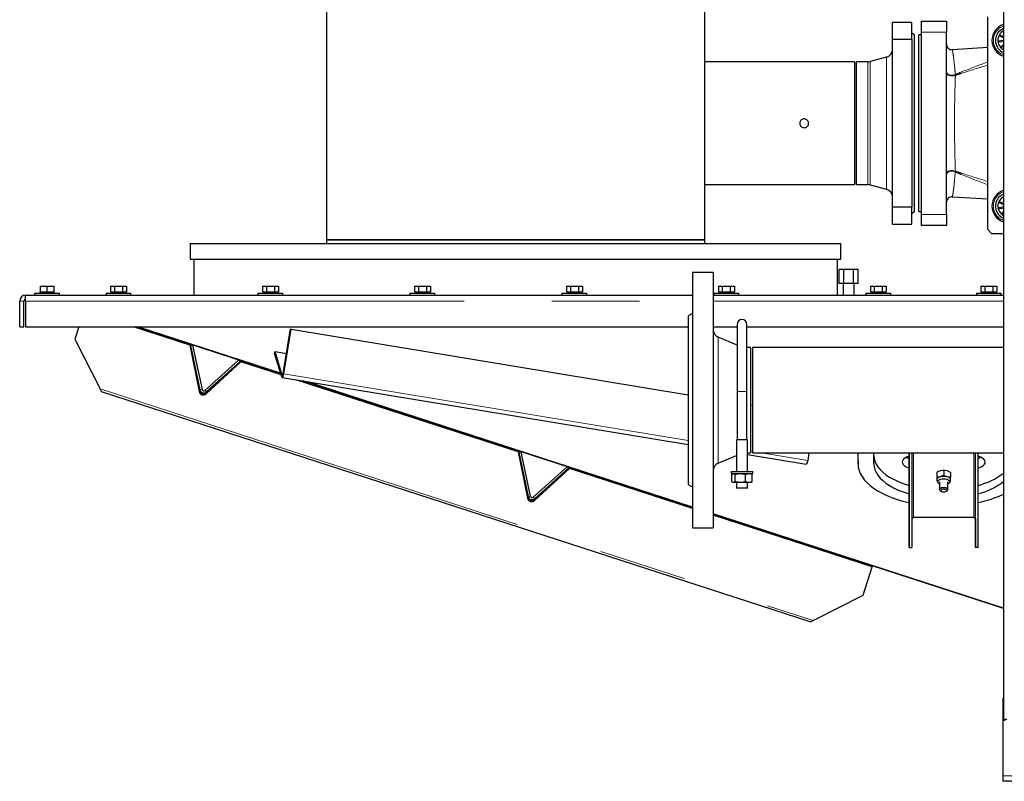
# Model space of a CAD drawing. Header units: millimetres. Extents: x 27 to 261, y 60 to 147.
# Tile 40 of 75: x 146 to 160, y 63 to 74. Entities that reach past the tile are written whole.
import ezdxf

# ---------------------------------------------------------------- set-up
doc = ezdxf.new("R2010")
doc.units = ezdxf.units.MM
doc.linetypes.add('PHANTOM', pattern=[12.7, 6.35, -1.27, 1.27, -1.27, 1.27, -1.27])

msp = doc.modelspace()

# ---------------------------------------------------------------- linework, layer by layer
at = {"color": 7, "linetype": 'Continuous', "lineweight": 25}
for p, q in [((159.91, 88.882), (159.91, 63.78)), ((150.108, 79.435), (150.108, 70.735)), ((155.588, 70.735), (155.588, 79.435)), ((158.304, 73.641), (158.304, 73.885)), ((158.584, 73.885), (158.304, 73.885)), ((158.584, 73.641), (158.584, 73.885)), ((158.724, 73.905), (159.084, 73.905)), ((158.724, 73.745), (158.724, 73.905)), ((159.084, 73.905), (159.084, 73.745)), ((159.684, 70.885), (159.684, 73.965)), ((158.624, 73.705), (158.584, 73.728)), ((158.624, 71.145), (158.624, 73.705)), ((158.724, 73.705), (158.684, 73.705)), ((158.684, 71.145), (158.684, 73.705)), ((158.724, 71.105), (158.724, 73.745)), ((159.084, 71.105), (159.084, 73.745)), ((159.852, 73.707), (159.846, 73.697)), ((159.846, 73.697), (159.91, 73.661)), ((159.91, 73.674), (159.852, 73.707)), ((158.304, 73.641), (158.584, 73.641)), ((158.304, 71.209), (158.304, 73.641)), ((158.584, 73.641), (158.584, 71.209)), ((159.91, 73.622), (159.829, 73.613)), ((159.829, 73.613), (159.83, 73.602)), ((159.83, 73.602), (159.91, 73.611)), ((159.91, 73.565), (159.865, 73.524)), ((159.684, 73.522), (159.169, 73.49)), ((159.865, 73.524), (159.873, 73.516)), ((159.873, 73.516), (159.91, 73.55)), ((159.893, 73.534), (159.875, 73.533)), ((157.754, 73.314), (155.588, 73.314)), ((157.754, 73.314), (157.754, 71.536)), ((157.948, 73.314), (157.784, 73.314)), ((157.784, 71.536), (157.784, 73.314)), ((158.215, 73.381), (157.979, 73.318)), ((155.588, 71.536), (157.754, 71.536)), ((157.784, 71.536), (157.948, 71.536)), ((157.979, 71.532), (158.215, 71.468)), ((159.169, 71.359), (159.684, 71.328)), ((159.843, 71.291), (159.839, 71.28)), ((159.839, 71.28), (159.91, 71.25)), ((159.91, 71.262), (159.843, 71.291)), ((159.909, 71.361), (159.899, 71.355)), ((159.899, 71.355), (159.91, 71.337)), ((159.91, 71.359), (159.909, 71.361)), ((158.584, 71.209), (158.304, 71.209)), ((158.304, 70.965), (158.304, 71.209)), ((158.584, 70.965), (158.584, 71.209)), ((158.584, 71.122), (158.624, 71.145)), ((158.684, 71.145), (158.724, 71.145)), ((159.91, 71.213), (159.831, 71.195)), ((159.831, 71.195), (159.834, 71.184)), ((159.834, 71.184), (159.91, 71.202)), ((159.91, 71.148), (159.878, 71.111)), ((159.886, 71.104), (159.91, 71.131)), ((158.724, 70.945), (158.724, 71.105)), ((159.084, 71.105), (159.084, 70.945)), ((159.878, 71.111), (159.886, 71.104)), ((158.304, 70.965), (158.584, 70.965)), ((159.084, 70.945), (158.724, 70.945)), ((159.684, 70.885), (159.744, 70.825)), ((150.108, 70.735), (150.108, 70.685)), ((150.108, 70.735), (155.588, 70.735)), ((152.848, 70.735), (150.108, 70.735)), ((155.588, 70.735), (152.848, 70.735)), ((155.588, 70.685), (155.588, 70.735)), ((159.91, 70.825), (159.744, 70.825)), ((148.138, 70.685), (148.138, 70.455)), ((148.138, 70.685), (157.558, 70.685)), ((157.558, 70.455), (157.558, 70.685)), ((148.138, 70.455), (157.558, 70.455)), ((148.188, 70.455), (148.188, 69.935)), ((157.508, 69.935), (157.508, 70.455)), ((157.53, 70.105), (157.53, 70.305)), ((157.599, 70.305), (157.53, 70.305)), ((157.599, 70.105), (157.599, 70.305)), ((157.737, 70.305), (157.599, 70.305)), ((157.737, 70.105), (157.737, 70.305)), ((157.807, 70.305), (157.737, 70.305)), ((157.807, 70.105), (157.807, 70.305)), ((155.708, 70.265), (155.408, 70.265)), ((155.408, 70.265), (155.408, 66.565)), ((155.708, 70.265), (155.708, 66.565)), ((145.963, 70.065), (145.963, 69.985)), ((145.963, 70.065), (146.063, 70.065)), ((146.063, 70.065), (146.063, 69.985)), ((146.063, 70.065), (146.163, 70.065)), ((146.163, 70.065), (146.163, 69.985)), ((146.983, 70.065), (146.983, 69.985)), ((146.983, 70.065), (147.04, 70.065)), ((147.04, 70.065), (147.04, 69.985)), ((147.04, 70.065), (147.156, 70.065)), ((147.156, 70.065), (147.156, 69.985)), ((147.156, 70.065), (147.214, 70.065)), ((147.214, 70.065), (147.214, 69.985)), ((149.183, 70.065), (149.183, 69.985)), ((149.183, 70.065), (149.24, 70.065)), ((149.24, 70.065), (149.24, 69.985)), ((149.24, 70.065), (149.356, 70.065)), ((149.356, 70.065), (149.356, 69.985)), ((149.356, 70.065), (149.414, 70.065)), ((149.414, 70.065), (149.414, 69.985)), ((151.383, 70.065), (151.383, 69.985)), ((151.383, 70.065), (151.44, 70.065)), ((151.44, 70.065), (151.44, 69.985)), ((151.44, 70.065), (151.556, 70.065)), ((151.556, 70.065), (151.556, 69.985)), ((151.556, 70.065), (151.614, 70.065)), ((151.614, 70.065), (151.614, 69.985)), ((153.583, 70.065), (153.583, 69.985)), ((153.583, 70.065), (153.64, 70.065)), ((153.64, 70.065), (153.64, 69.985)), ((153.64, 70.065), (153.756, 70.065)), ((153.756, 70.065), (153.756, 69.985)), ((153.756, 70.065), (153.814, 70.065)), ((153.814, 70.065), (153.814, 69.985)), ((155.783, 70.065), (155.783, 69.985)), ((155.783, 70.065), (155.84, 70.065)), ((155.84, 70.065), (155.84, 69.985)), ((155.84, 70.065), (155.956, 70.065)), ((155.956, 70.065), (155.956, 69.985)), ((155.956, 70.065), (156.014, 70.065)), ((156.014, 70.065), (156.014, 69.985)), ((157.599, 70.105), (157.53, 70.105)), ((157.588, 70.105), (157.588, 69.935)), ((157.737, 70.105), (157.599, 70.105)), ((157.807, 70.105), (157.737, 70.105)), ((157.748, 69.935), (157.748, 70.105)), ((157.983, 70.065), (157.983, 69.985)), ((157.983, 70.065), (158.04, 70.065)), ((158.04, 70.065), (158.04, 69.985)), ((158.04, 70.065), (158.156, 70.065)), ((158.156, 70.065), (158.156, 69.985)), ((158.156, 70.065), (158.214, 70.065)), ((158.214, 70.065), (158.214, 69.985)), ((159.583, 70.065), (159.583, 69.985)), ((159.583, 70.065), (159.64, 70.065)), ((159.64, 70.065), (159.64, 69.985)), ((159.64, 70.065), (159.756, 70.065)), ((159.756, 70.065), (159.756, 69.985)), ((159.756, 70.065), (159.814, 70.065)), ((159.814, 70.065), (159.814, 69.985)), ((145.668, 69.475), (145.668, 69.85)), ((145.728, 69.475), (145.728, 69.85)), ((145.753, 69.935), (155.408, 69.935)), ((145.753, 69.931), (145.753, 69.935)), ((145.753, 69.85), (145.753, 69.931)), ((145.753, 69.85), (145.753, 69.475)), ((145.883, 69.965), (145.883, 69.935)), ((145.883, 69.965), (146.243, 69.965)), ((145.958, 69.985), (145.958, 69.965)), ((145.958, 69.985), (145.963, 69.985)), ((145.963, 69.985), (145.985, 69.985)), ((145.985, 69.985), (146.041, 69.985)), ((146.041, 69.985), (146.063, 69.985)), ((146.063, 69.985), (146.085, 69.985)), ((146.085, 69.985), (146.141, 69.985)), ((146.141, 69.985), (146.163, 69.985)), ((146.163, 69.985), (146.168, 69.985)), ((146.168, 69.965), (146.168, 69.985)), ((146.243, 69.935), (146.243, 69.965)), ((146.918, 69.965), (146.918, 69.935)), ((146.918, 69.965), (147.098, 69.965)), ((146.983, 69.985), (146.996, 69.985)), ((146.993, 69.985), (146.993, 69.965)), ((146.996, 69.985), (147.028, 69.985)), ((147.028, 69.985), (147.04, 69.985)), ((147.04, 69.985), (147.066, 69.985)), ((147.066, 69.985), (147.13, 69.985)), ((147.098, 69.965), (147.278, 69.965)), ((147.13, 69.985), (147.156, 69.985)), ((147.156, 69.985), (147.169, 69.985)), ((147.169, 69.985), (147.201, 69.985)), ((147.201, 69.985), (147.214, 69.985)), ((147.203, 69.965), (147.203, 69.985)), ((147.278, 69.935), (147.278, 69.965)), ((149.118, 69.965), (149.118, 69.935)), ((149.118, 69.965), (149.298, 69.965)), ((149.183, 69.985), (149.196, 69.985)), ((149.193, 69.985), (149.193, 69.965)), ((149.196, 69.985), (149.228, 69.985)), ((149.228, 69.985), (149.24, 69.985)), ((149.24, 69.985), (149.266, 69.985)), ((149.266, 69.985), (149.33, 69.985)), ((149.298, 69.965), (149.478, 69.965)), ((149.33, 69.985), (149.356, 69.985)), ((149.356, 69.985), (149.369, 69.985)), ((149.369, 69.985), (149.401, 69.985)), ((149.401, 69.985), (149.414, 69.985)), ((149.403, 69.965), (149.403, 69.985)), ((149.478, 69.935), (149.478, 69.965)), ((151.318, 69.965), (151.318, 69.935)), ((151.318, 69.965), (151.498, 69.965)), ((151.383, 69.985), (151.396, 69.985)), ((151.393, 69.985), (151.393, 69.965)), ((151.396, 69.985), (151.428, 69.985)), ((151.428, 69.985), (151.44, 69.985)), ((151.44, 69.985), (151.466, 69.985)), ((151.466, 69.985), (151.53, 69.985)), ((151.498, 69.965), (151.678, 69.965)), ((151.53, 69.985), (151.556, 69.985)), ((151.556, 69.985), (151.569, 69.985)), ((151.569, 69.985), (151.601, 69.985)), ((151.601, 69.985), (151.614, 69.985)), ((151.603, 69.965), (151.603, 69.985)), ((151.678, 69.935), (151.678, 69.965)), ((153.518, 69.965), (153.518, 69.935)), ((153.518, 69.965), (153.698, 69.965)), ((153.583, 69.985), (153.596, 69.985)), ((153.593, 69.985), (153.593, 69.965)), ((153.596, 69.985), (153.628, 69.985)), ((153.628, 69.985), (153.64, 69.985)), ((153.64, 69.985), (153.666, 69.985)), ((153.666, 69.985), (153.73, 69.985)), ((153.698, 69.965), (153.878, 69.965)), ((153.73, 69.985), (153.756, 69.985)), ((153.756, 69.985), (153.769, 69.985)), ((153.769, 69.985), (153.801, 69.985)), ((153.801, 69.985), (153.814, 69.985)), ((153.803, 69.965), (153.803, 69.985)), ((153.878, 69.935), (153.878, 69.965)), ((155.708, 69.935), (159.91, 69.935)), ((155.718, 69.965), (155.718, 69.935)), ((155.718, 69.965), (155.898, 69.965)), ((155.783, 69.985), (155.796, 69.985)), ((155.793, 69.985), (155.793, 69.965)), ((155.796, 69.985), (155.828, 69.985)), ((155.828, 69.985), (155.84, 69.985)), ((155.84, 69.985), (155.866, 69.985)), ((155.866, 69.985), (155.93, 69.985)), ((155.898, 69.965), (156.078, 69.965)), ((155.93, 69.985), (155.956, 69.985)), ((155.956, 69.985), (155.969, 69.985)), ((155.969, 69.985), (156.001, 69.985)), ((156.001, 69.985), (156.014, 69.985)), ((156.003, 69.965), (156.003, 69.985)), ((156.078, 69.935), (156.078, 69.965)), ((157.918, 69.965), (157.918, 69.935)), ((157.918, 69.965), (158.098, 69.965)), ((157.983, 69.985), (157.996, 69.985)), ((157.993, 69.985), (157.993, 69.965)), ((157.996, 69.985), (158.028, 69.985)), ((158.028, 69.985), (158.04, 69.985)), ((158.04, 69.985), (158.066, 69.985)), ((158.066, 69.985), (158.13, 69.985)), ((158.098, 69.965), (158.278, 69.965)), ((158.13, 69.985), (158.156, 69.985)), ((158.156, 69.985), (158.169, 69.985)), ((158.169, 69.985), (158.201, 69.985)), ((158.201, 69.985), (158.214, 69.985)), ((158.203, 69.965), (158.203, 69.985)), ((158.278, 69.935), (158.278, 69.965)), ((159.518, 69.965), (159.518, 69.935)), ((159.518, 69.965), (159.698, 69.965)), ((159.583, 69.985), (159.596, 69.985)), ((159.593, 69.985), (159.593, 69.965)), ((159.596, 69.985), (159.628, 69.985)), ((159.628, 69.985), (159.64, 69.985)), ((159.64, 69.985), (159.666, 69.985)), ((159.666, 69.985), (159.73, 69.985)), ((159.698, 69.965), (159.878, 69.965)), ((159.73, 69.985), (159.756, 69.985)), ((159.756, 69.985), (159.769, 69.985)), ((159.769, 69.985), (159.801, 69.985)), ((159.801, 69.985), (159.814, 69.985)), ((159.803, 69.965), (159.803, 69.985)), ((159.878, 69.935), (159.878, 69.965)), ((155.408, 69.669), (155.348, 69.635)), ((155.348, 69.635), (155.348, 67.195)), ((145.668, 69.475), (145.728, 69.475)), ((145.753, 69.475), (155.348, 69.475)), ((146.522, 69.475), (146.465, 69.298)), ((148.129, 69.21), (147.314, 69.475)), ((149.447, 68.797), (147.362, 69.475)), ((149.483, 68.797), (149.588, 69.446)), ((149.492, 68.796), (149.596, 69.445)), ((149.588, 69.446), (149.596, 69.445)), ((149.596, 69.445), (155.348, 68.494)), ((155.708, 69.475), (156.056, 69.475)), ((156.056, 69.512), (156.056, 68.542)), ((156.196, 68.542), (156.196, 69.512)), ((156.196, 69.475), (159.91, 69.475)), ((146.465, 69.298), (146.832, 68.577)), ((156.056, 69.211), (155.781, 69.328)), ((148.133, 69.224), (148.129, 69.21)), ((148.129, 69.21), (148.264, 68.538)), ((148.133, 69.224), (148.268, 68.552)), ((148.171, 69.212), (148.142, 69.206)), ((148.142, 69.206), (148.278, 68.562)), ((148.171, 69.212), (148.308, 68.569)), ((156.248, 69.176), (156.196, 69.176)), ((156.248, 69.176), (156.248, 67.654)), ((159.91, 69.176), (156.278, 69.176)), ((156.278, 69.176), (156.278, 67.654)), ((148.837, 68.995), (148.349, 68.555)), ((148.858, 68.973), (148.837, 68.995)), ((149.357, 69.092), (149.365, 69.118)), ((149.461, 68.751), (149.357, 69.092)), ((149.47, 68.776), (149.365, 69.118)), ((149.365, 69.118), (149.531, 69.09)), ((148.366, 68.505), (148.87, 68.969)), ((148.858, 68.973), (148.369, 68.533)), ((148.371, 68.519), (148.875, 68.983)), ((148.875, 68.983), (148.87, 68.969)), ((149.453, 68.78), (148.87, 68.969)), ((149.467, 68.743), (155.348, 67.771)), ((152.884, 67.665), (149.666, 68.71)), ((155.408, 66.86), (149.765, 68.694)), ((146.85, 68.542), (157.121, 65.205)), ((156.056, 68.542), (156.056, 67.842)), ((156.196, 67.842), (156.196, 68.542)), ((156.248, 68.345), (156.278, 68.34)), ((156.046, 67.842), (156.046, 67.382)), ((156.126, 67.842), (156.046, 67.842)), ((156.206, 67.842), (156.126, 67.842)), ((156.206, 67.382), (156.206, 67.842)), ((152.889, 67.679), (152.884, 67.665)), ((152.884, 67.665), (153.019, 66.993)), ((152.889, 67.679), (153.024, 67.007)), ((152.897, 67.661), (152.926, 67.667)), ((153.034, 67.017), (152.897, 67.661)), ((153.063, 67.024), (152.926, 67.667)), ((155.781, 67.501), (156.046, 67.614)), ((156.206, 67.654), (156.248, 67.654)), ((156.206, 67.629), (157.052, 67.49)), ((156.278, 67.654), (159.91, 67.654)), ((157.094, 67.654), (157.076, 67.542)), ((157.805, 67.492), (157.805, 67.654)), ((157.805, 67.535), (157.805, 67.654)), ((158.035, 67.492), (158.035, 67.654)), ((158.545, 67.654), (158.545, 66.282)), ((158.545, 66.695), (158.545, 67.654)), ((158.585, 67.654), (158.585, 66.282)), ((159.505, 66.282), (159.505, 67.654)), ((159.545, 66.282), (159.545, 67.654)), ((153.104, 67.01), (153.593, 67.45)), ((153.122, 66.96), (153.626, 67.424)), ((153.124, 66.988), (153.613, 67.428)), ((153.126, 66.974), (153.63, 67.438)), ((153.593, 67.45), (153.613, 67.428)), ((153.63, 67.438), (153.626, 67.424)), ((155.408, 66.845), (153.626, 67.424)), ((157.805, 67.535), (157.805, 67.492)), ((155.969, 67.382), (155.969, 67.352)), ((155.969, 67.382), (156.283, 67.382)), ((155.969, 67.352), (156.283, 67.352)), ((155.979, 67.34), (156.003, 67.352)), ((155.979, 67.234), (155.979, 67.34)), ((155.996, 67.352), (155.987, 67.347)), ((156.026, 67.234), (156.026, 67.34)), ((156.174, 67.34), (156.223, 67.352)), ((156.174, 67.234), (156.174, 67.34)), ((156.264, 67.347), (156.256, 67.352)), ((156.273, 67.34), (156.263, 67.345)), ((156.273, 67.234), (156.273, 67.34)), ((156.283, 67.352), (156.283, 67.382)), ((158.945, 67.369), (158.945, 67.298)), ((158.945, 67.312), (158.945, 67.241)), ((159.045, 67.398), (158.995, 67.391)), ((159.045, 67.326), (158.995, 67.304)), ((159.027, 67.397), (159.025, 67.397)), ((159.045, 67.398), (159.045, 67.326)), ((159.065, 67.397), (159.064, 67.397)), ((159.145, 67.369), (159.095, 67.391)), ((159.145, 67.298), (159.095, 67.304)), ((159.145, 67.369), (159.145, 67.298)), ((155.348, 67.195), (155.408, 67.16)), ((155.988, 67.227), (155.996, 67.222)), ((156.003, 67.222), (155.996, 67.222)), ((156.026, 67.234), (156.003, 67.222)), ((156.1, 67.222), (156.003, 67.222)), ((156.046, 67.222), (156.046, 67.142)), ((156.126, 67.142), (156.046, 67.142)), ((156.223, 67.222), (156.1, 67.222)), ((156.206, 67.142), (156.126, 67.142)), ((156.206, 67.142), (156.206, 67.222)), ((156.273, 67.234), (156.223, 67.222)), ((156.256, 67.222), (156.223, 67.222)), ((156.256, 67.222), (156.264, 67.227)), ((156.263, 67.228), (156.273, 67.234)), ((158.985, 67.234), (158.985, 67.122)), ((159.105, 67.122), (159.105, 67.234)), ((158.996, 67.106), (159.012, 67.094)), ((159.078, 67.094), (159.095, 67.106)), ((159.91, 65.398), (155.708, 66.763)), ((158.01, 65.999), (155.708, 66.747)), ((159.48, 66.717), (158.61, 66.717)), ((158.545, 66.282), (158.545, 66.695)), ((159.505, 66.695), (159.505, 66.282)), ((155.408, 66.565), (155.708, 66.565)), ((158.545, 66.282), (158.585, 66.282)), ((159.545, 66.282), (159.505, 66.282)), ((157.877, 65.59), (158.01, 65.999)), ((158.01, 65.999), (158.015, 66.013)), ((157.156, 65.223), (157.877, 65.59)), ((159.91, 64.095), (159.9, 64.095)), ((159.9, 64.095), (159.9, 64.015)), ((159.9, 64.015), (159.9, 62.975)), ((159.91, 63.78), (159.935, 63.78)), ((159.9, 62.975), (159.9, 62.895)), ((164.129, 62.895), (159.9, 62.895))]:
    msp.add_line(p, q, dxfattribs=at)
at = {"color": 8, "linetype": 'PHANTOM', "lineweight": 18}
for p, q in [((159.084, 73.745), (158.724, 73.745)), ((157.948, 71.536), (157.948, 73.314)), ((157.979, 71.532), (157.979, 73.318)), ((158.215, 71.468), (158.215, 73.381)), ((159.214, 73.119), (159.212, 73.131)), ((159.212, 71.719), (159.214, 71.73)), ((158.724, 71.105), (159.084, 71.105)), ((145.728, 69.85), (145.668, 69.85)), ((145.753, 69.85), (155.408, 69.85)), ((155.708, 69.85), (159.91, 69.85)), ((149.444, 68.808), (147.393, 69.475)), ((155.781, 69.328), (155.781, 67.501)), ((149.47, 68.776), (149.461, 68.751)), ((149.476, 68.775), (149.47, 68.776)), ((149.483, 68.797), (149.492, 68.796)), ((149.492, 68.796), (155.348, 67.828)), ((146.832, 68.577), (157.156, 65.223)), ((148.308, 68.569), (148.278, 68.562)), ((155.408, 66.87), (149.828, 68.683)), ((148.264, 68.538), (148.268, 68.552)), ((148.349, 68.555), (148.369, 68.533)), ((148.371, 68.519), (148.366, 68.505)), ((156.056, 68.542), (156.196, 68.542)), ((156.248, 67.679), (156.278, 67.674)), ((156.402, 67.654), (157.076, 67.542)), ((158.61, 66.717), (158.61, 67.654)), ((159.48, 67.654), (159.48, 66.717)), ((159.505, 66.695), (159.505, 67.654)), ((153.019, 66.993), (153.024, 67.007)), ((153.063, 67.024), (153.034, 67.017)), ((153.104, 67.01), (153.124, 66.988)), ((153.126, 66.974), (153.122, 66.96)), ((159.91, 65.408), (155.708, 66.773)), ((159.91, 64.015), (159.9, 64.015)), ((198.77, 62.975), (159.9, 62.975))]:
    msp.add_line(p, q, dxfattribs=at)
at = {"color": 7, "linetype": 'Continuous', "lineweight": 25, "flags": 128}
for points in [[(159.856, 73.765), (159.886, 73.787), (159.91, 73.8)], [(149.461, 68.751), (149.464, 68.745), (149.468, 68.743), (149.472, 68.744), (149.476, 68.749), (149.481, 68.758), (149.485, 68.769), (149.489, 68.782), (149.492, 68.796)], [(149.47, 68.776), (149.471, 68.774), (149.472, 68.773), (149.474, 68.773), (149.476, 68.776), (149.479, 68.779), (149.48, 68.784), (149.482, 68.79), (149.483, 68.797)], [(146.85, 68.542), (146.85, 68.543), (146.848, 68.545), (146.846, 68.55), (146.842, 68.557), (146.838, 68.566), (146.832, 68.577)], [(158.035, 67.609), (158.039, 67.571), (158.05, 67.529), (158.068, 67.488), (158.093, 67.447), (158.125, 67.408), (158.163, 67.37), (158.208, 67.334), (158.259, 67.3), (158.316, 67.269), (158.378, 67.239), (158.445, 67.213), (158.516, 67.189), (158.545, 67.18)], [(158.545, 67.603), (158.537, 67.601), (158.507, 67.589), (158.482, 67.575), (158.463, 67.559), (158.451, 67.541), (158.445, 67.522), (158.447, 67.504), (158.456, 67.485), (158.472, 67.468), (158.494, 67.453), (158.522, 67.44), (158.545, 67.432)], [(158.503, 67.587), (158.521, 67.579), (158.545, 67.571)], [(159.545, 67.432), (159.569, 67.44), (159.596, 67.453), (159.618, 67.469), (159.634, 67.486), (159.643, 67.504), (159.645, 67.523), (159.639, 67.541), (159.627, 67.559), (159.608, 67.575), (159.583, 67.589), (159.553, 67.601), (159.545, 67.603)], [(159.545, 67.572), (159.569, 67.579), (159.587, 67.588)], [(157.076, 67.542), (157.074, 67.528), (157.07, 67.515), (157.066, 67.504), (157.061, 67.496), (157.057, 67.491), (157.053, 67.49), (157.052, 67.49)], [(157.805, 67.492), (157.809, 67.445), (157.82, 67.398), (157.838, 67.352), (157.863, 67.307), (157.895, 67.263), (157.934, 67.22), (157.979, 67.179), (158.031, 67.14), (158.089, 67.102), (158.152, 67.067), (158.22, 67.035), (158.293, 67.005), (158.371, 66.978), (158.453, 66.954), (158.538, 66.933), (158.545, 66.932)], [(158.035, 67.492), (158.039, 67.449), (158.05, 67.407), (158.068, 67.366), (158.093, 67.326), (158.125, 67.286), (158.163, 67.249), (158.208, 67.213), (158.259, 67.179), (158.316, 67.147), (158.378, 67.118), (158.445, 67.091), (158.516, 67.067), (158.545, 67.059)], [(158.985, 67.202), (158.978, 67.205), (158.965, 67.216), (158.958, 67.227), (158.958, 67.24), (158.965, 67.252), (158.978, 67.262), (158.997, 67.27), (159.02, 67.276), (159.045, 67.277)], [(158.985, 67.122), (158.989, 67.133), (158.999, 67.141), (159.015, 67.148), (159.035, 67.152), (159.056, 67.152), (159.075, 67.148), (159.091, 67.141), (159.102, 67.133), (159.105, 67.122), (159.102, 67.112), (159.095, 67.106)], [(159.045, 67.277), (159.07, 67.276), (159.093, 67.27), (159.112, 67.262), (159.126, 67.252), (159.133, 67.24), (159.133, 67.228), (159.126, 67.216), (159.112, 67.205), (159.105, 67.202)], [(158.996, 67.106), (158.989, 67.112), (158.985, 67.122)], [(159.005, 67.105), (159.008, 67.097), (159.017, 67.091), (159.03, 67.087), (159.045, 67.085), (159.061, 67.087), (159.074, 67.091), (159.082, 67.097), (159.085, 67.105), (159.082, 67.113), (159.074, 67.119), (159.061, 67.123), (159.045, 67.125), (159.03, 67.123), (159.017, 67.119), (159.008, 67.113), (159.005, 67.105)], [(157.156, 65.223), (157.146, 65.217), (157.137, 65.213), (157.13, 65.21), (157.125, 65.207), (157.122, 65.205), (157.121, 65.205)]]:
    msp.add_lwpolyline(points, dxfattribs=at)
at = {"color": 8, "linetype": 'PHANTOM', "lineweight": 18, "flags": 128}
for points in [[(159.084, 73.177), (159.087, 73.161), (159.096, 73.146), (159.11, 73.134), (159.128, 73.125), (159.149, 73.12), (159.171, 73.119), (159.193, 73.123), (159.212, 73.131)], [(159.084, 73.152), (159.087, 73.14), (159.096, 73.129), (159.111, 73.12), (159.129, 73.114), (159.15, 73.11), (159.173, 73.11), (159.194, 73.113), (159.214, 73.119)], [(159.084, 71.697), (159.087, 71.709), (159.096, 71.72), (159.111, 71.729), (159.129, 71.735), (159.15, 71.739), (159.173, 71.739), (159.194, 71.736), (159.214, 71.73)], [(159.084, 71.673), (159.087, 71.688), (159.096, 71.703), (159.11, 71.715), (159.128, 71.724), (159.149, 71.729), (159.171, 71.73), (159.193, 71.726), (159.212, 71.719)]]:
    msp.add_lwpolyline(points, dxfattribs=at)
at = {"color": 7, "linetype": 'Continuous', "lineweight": 25}
for centre, radius, start, end in [((159.984, 73.625), 0.24, 107.9588, 252.0412), ((159.984, 73.625), 0.19, 132.2891, 247.0782), ((159.984, 73.625), 0.155, 148.1455, 184.1455), ((159.984, 73.625), 0.155, 118.4542, 148.1455), ((159.164, 73.57), 0.08, 180.0957, 273.4709), ((159.984, 73.625), 0.155, 184.1455, 220.1455), ((158.184, 73.497), 0.12, 285, 0), ((159.984, 73.625), 0.155, 220.1455, 241.5458), ((157.948, 73.434), 0.12, 270, 285), ((157.948, 71.416), 0.12, 75, 90), ((158.184, 71.352), 0.12, 0, 75), ((159.984, 71.225), 0.24, 107.9588, 252.0412), ((159.164, 71.28), 0.08, 86.5375, 179.9999), ((159.984, 71.225), 0.19, 139.0096, 247.0782), ((159.984, 71.225), 0.155, 154.866, 190.866), ((159.984, 71.225), 0.19, 112.9218, 139.0096), ((159.984, 71.225), 0.155, 118.866, 154.866), ((159.984, 71.225), 0.155, 190.866, 226.866), ((159.984, 71.225), 0.155, 226.866, 241.5458), ((145.753, 69.85), 0.085, 90, 180), ((145.753, 69.85), 0.025, 90, 180), ((156.126, 69.512), 0.07, 0, 180), ((155.828, 69.438), 0.12, 180, 247), ((148.332, 68.574), 0.025, 192, 312), ((148.326, 68.554), 0.0639, 194.4906, 309.5098), ((148.33, 68.568), 0.0639, 194.4916, 309.5087), ((148.332, 68.574), 0.055, 192, 312), ((155.828, 67.391), 0.12, 113, 180), ((159.001, 67.247), 0.0575, 95.6347, 165.4306), ((159.045, 67.12), 0.191, 74.8132, 105.2158), ((159.045, 67.197), 0.201, 84.7467, 95.2912), ((159.09, 67.247), 0.0575, 14.5733, 84.3975), ((159.305, 68.145), 0.994, 283.9746, 307.4617), ((159.305, 68.024), 0.994, 283.9728, 307.4579), ((153.086, 67.023), 0.0639, 194.4906, 309.5098), ((153.087, 67.029), 0.055, 192, 312), ((153.087, 67.029), 0.025, 192, 312), ((159.201, 68.574), 1.678, 281.8508, 294.9998), ((153.081, 67.009), 0.0639, 194.4906, 309.5098), ((158.609, 66.693), 0.0238, 86.6096, 169.5996), ((159.482, 66.693), 0.0235, 4.2803, 93.7249)]:
    msp.add_arc(centre, radius, start, end, dxfattribs=at)
at = {"color": 8, "linetype": 'PHANTOM', "lineweight": 18}
for centre in [(159.984, 73.625), (159.984, 71.225)]:
    msp.add_arc(centre, 0.22, 109.6555, 250.3445, dxfattribs=at)
for points, knots in [([(159.169, 73.489), (159.169, 73.489), (159.17, 73.488), (159.173, 73.477), (159.177, 73.457), (159.181, 73.427), (159.187, 73.39), (159.192, 73.343), (159.198, 73.289), (159.205, 73.22), (159.21, 73.163), (159.212, 73.131)], [0, 0, 0, 0, 0.085536, 0.189703, 0.296879, 0.404062, 0.513425, 0.622795, 0.73489, 0.846988, 1, 1, 1, 1]), ([(159.212, 73.131), (159.242, 73.143), (159.398, 73.207), (159.556, 73.266), (159.684, 73.314)], [0, 0, 0, 0, 0.1933678, 1, 1, 1, 1]), ([(159.684, 73.269), (159.555, 73.228), (159.398, 73.178), (159.242, 73.128), (159.214, 73.119)], [0, 0, 0, 0, 0.81594, 1, 1, 1, 1]), ([(159.214, 73.119), (159.213, 73.084), (159.211, 73.014), (159.207, 72.89), (159.204, 72.748), (159.202, 72.588), (159.202, 72.436), (159.202, 72.296), (159.203, 72.169), (159.206, 72.03), (159.209, 71.882), (159.212, 71.781), (159.214, 71.73)], [0, 0, 0, 0, 0.082319, 0.164635, 0.276295, 0.388353, 0.499989, 0.587914, 0.676045, 0.763978, 0.881983, 1, 1, 1, 1]), ([(159.212, 71.719), (159.209, 71.679), (159.204, 71.617), (159.197, 71.548), (159.192, 71.498), (159.186, 71.455), (159.181, 71.419), (159.177, 71.392), (159.173, 71.372), (159.17, 71.361), (159.169, 71.36), (159.169, 71.36)], [0, 0, 0, 0, 0.186381, 0.289994, 0.393604, 0.499487, 0.605364, 0.707311, 0.809252, 0.913941, 1, 1, 1, 1]), ([(159.684, 71.535), (159.556, 71.583), (159.398, 71.642), (159.242, 71.706), (159.212, 71.719)], [0, 0, 0, 0, 0.806632, 1, 1, 1, 1]), ([(159.214, 71.73), (159.242, 71.721), (159.398, 71.671), (159.555, 71.621), (159.684, 71.58)], [0, 0, 0, 0, 0.18406, 1, 1, 1, 1])]:
    msp.add_open_spline(points, degree=3, knots=knots, dxfattribs=at)
at = {"color": 7, "linetype": 'Continuous', "lineweight": 25}
for points, knots in [([(157.089, 72.425), (157.088, 72.417), (157.087, 72.403), (157.076, 72.384), (157.059, 72.369), (157.039, 72.361), (157.017, 72.36), (156.996, 72.366), (156.978, 72.379), (156.966, 72.397), (156.96, 72.418), (156.961, 72.439), (156.97, 72.46), (156.984, 72.476), (157.004, 72.486), (157.025, 72.49), (157.047, 72.486), (157.066, 72.475), (157.08, 72.459), (157.088, 72.441), (157.088, 72.429), (157.089, 72.425)], [0, 0, 0, 0, 0.053594, 0.107185, 0.160865, 0.214602, 0.268237, 0.321777, 0.375375, 0.429086, 0.482804, 0.5364, 0.58994, 0.643578, 0.697313, 0.750993, 0.804549, 0.858113, 0.91179, 0.965526, 1, 1, 1, 1]), ([(156.003, 67.352), (156.003, 67.352), (156.011, 67.352), (156.019, 67.346), (156.026, 67.34)], [0, 0, 0, 0, 0.070217, 1, 1, 1, 1]), ([(156.026, 67.34), (156.045, 67.345), (156.069, 67.351), (156.094, 67.352), (156.1, 67.352)], [0, 0, 0, 0, 0.755606, 1, 1, 1, 1]), ([(156.1, 67.352), (156.119, 67.351), (156.144, 67.349), (156.168, 67.342), (156.174, 67.34)], [0, 0, 0, 0, 0.773085, 1, 1, 1, 1]), ([(156.223, 67.352), (156.224, 67.352), (156.241, 67.352), (156.258, 67.346), (156.273, 67.34)], [0, 0, 0, 0, 0.07023, 1, 1, 1, 1]), ([(158.995, 67.391), (158.994, 67.391), (158.977, 67.386), (158.961, 67.377), (158.945, 67.369)], [0, 0, 0, 0, 0.070206, 1, 1, 1, 1]), ([(158.945, 67.369), (158.945, 67.365), (158.945, 67.36), (158.945, 67.351), (158.945, 67.349)], [0, 0, 0, 0, 0.755639, 1, 1, 1, 1]), ([(158.945, 67.349), (158.945, 67.34), (158.945, 67.329), (158.945, 67.315), (158.945, 67.312)], [0, 0, 0, 0, 0.773091, 1, 1, 1, 1]), ([(158.995, 67.304), (158.994, 67.304), (158.977, 67.299), (158.961, 67.298), (158.945, 67.298)], [0, 0, 0, 0, 0.070213, 1, 1, 1, 1]), ([(158.945, 67.298), (158.945, 67.288), (158.945, 67.274), (158.945, 67.264), (158.945, 67.262)], [0, 0, 0, 0, 0.755639, 1, 1, 1, 1]), ([(159.095, 67.391), (159.094, 67.392), (159.077, 67.396), (159.061, 67.397), (159.045, 67.398)], [0, 0, 0, 0, 0.070214, 1, 1, 1, 1]), ([(159.095, 67.304), (159.094, 67.305), (159.077, 67.31), (159.061, 67.318), (159.045, 67.326)], [0, 0, 0, 0, 0.0702152, 1, 1, 1, 1]), ([(159.145, 67.262), (159.145, 67.264), (159.145, 67.274), (159.145, 67.288), (159.145, 67.298)], [0, 0, 0, 0, 0.244377, 1, 1, 1, 1]), ([(156.003, 67.222), (156.002, 67.222), (155.994, 67.222), (155.986, 67.228), (155.979, 67.234)], [0, 0, 0, 0, 0.0702338, 1, 1, 1, 1]), ([(156.1, 67.222), (156.094, 67.222), (156.069, 67.223), (156.045, 67.229), (156.026, 67.234)], [0, 0, 0, 0, 0.244394, 1, 1, 1, 1]), ([(156.174, 67.234), (156.168, 67.232), (156.144, 67.225), (156.119, 67.223), (156.1, 67.222)], [0, 0, 0, 0, 0.226915, 1, 1, 1, 1]), ([(156.223, 67.222), (156.222, 67.222), (156.205, 67.222), (156.189, 67.228), (156.174, 67.234)], [0, 0, 0, 0, 0.07023, 1, 1, 1, 1]), ([(158.945, 67.262), (158.945, 67.255), (158.945, 67.247), (158.945, 67.242), (158.945, 67.241)], [0, 0, 0, 0, 0.773098, 1, 1, 1, 1]), ([(158.946, 67.261), (158.945, 67.261), (158.945, 67.253), (158.948, 67.24), (158.957, 67.224), (158.965, 67.216), (158.969, 67.212)], [0, 0, 0, 0, 0.042391, 0.386041, 0.704527, 1, 1, 1, 1]), ([(159.122, 67.213), (159.126, 67.216), (159.134, 67.224), (159.142, 67.24), (159.146, 67.253), (159.145, 67.261), (159.145, 67.262)], [0, 0, 0, 0, 0.2773544, 0.6133423, 0.9472736, 1, 1, 1, 1]), ([(159.145, 67.241), (159.145, 67.242), (159.145, 67.247), (159.145, 67.255), (159.145, 67.262)], [0, 0, 0, 0, 0.226906, 1, 1, 1, 1]), ([(159.96, 63.791), (159.953, 63.79), (159.94, 63.788), (159.924, 63.785), (159.912, 63.783), (159.911, 63.781), (159.91, 63.78)], [0, 0, 0, 0, 0.249988, 0.5, 0.750012, 1, 1, 1, 1])]:
    msp.add_open_spline(points, degree=3, knots=knots, dxfattribs=at)

doc.saveas('drawing.dxf')
